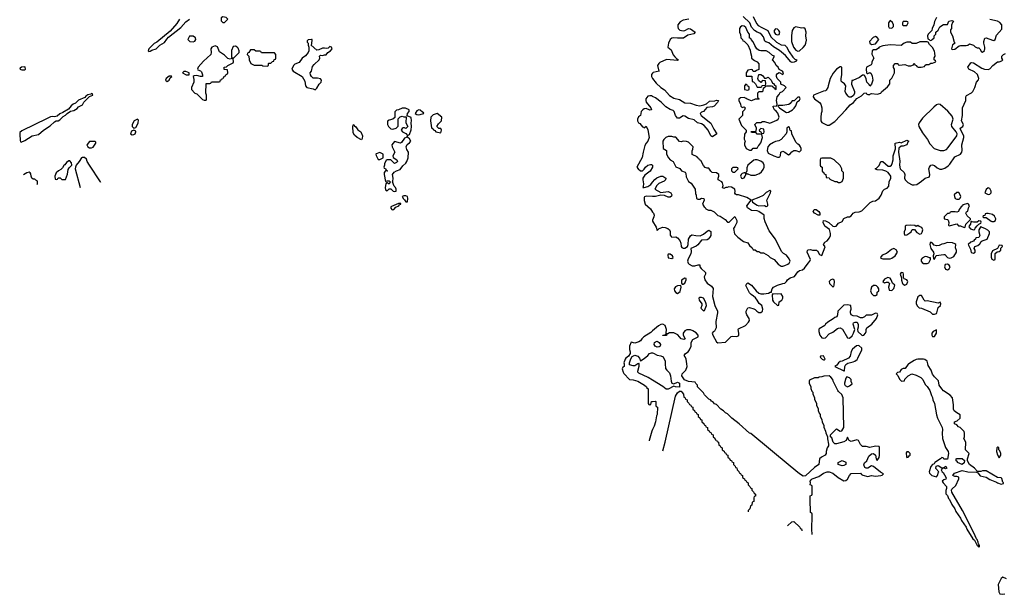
# Model space of a CAD drawing. Header units: inches. Extents: x 2701323 to 2964515, y 494916 to 722124.
# Tile 121 of 256: x 2743154 to 2753805, y 667504 to 673726. Entities that reach past the tile are written whole.
import ezdxf

# ---------------------------------------------------------------- set-up
doc = ezdxf.new("R2010")
doc.units = ezdxf.units.IN
doc.header["$MEASUREMENT"] = 0
for name, color, linetype in [('C7646', 7, 'Continuous'), ('C7647', 7, 'Continuous'), ('C7656', 7, 'Continuous'), ('C7657', 7, 'Continuous')]:
    doc.layers.add(name, color=color, linetype=linetype)

msp = doc.modelspace()

# ---------------------------------------------------------------- linework, layer by layer
at = {"layer": 'C7646', "color": 2, "elevation": 2}
for points in [[(2749692, 670000), (2749694, 669970), (2749678, 669962), (2749673, 669947), (2749682, 669910), (2749690, 669895), (2749750, 669831), (2749790, 669827), (2749842, 669810), (2749912, 669770), (2749934, 669750), (2749938, 669738), (2749954, 669730), (2749954, 669570), (2749958, 669558), (2749970, 669554), (2749982, 669558), (2749987, 669593), (2750000, 669593)], [(2749844, 670000), (2749842, 669998), (2749810, 669979), (2749790, 669976), (2749749, 669989), (2749749, 670000)], [(2750000, 669822), (2749952, 669852), (2749850, 669899), (2749841, 669910), (2749841, 669921), (2749855, 669975), (2749856, 669996), (2749854, 670000)], [(2750000, 669289), (2749991, 669270), (2749965, 669170), (2749964, 669166)]]:
    msp.add_lwpolyline(points, dxfattribs=at)
at = {"layer": 'C7647', "color": 2, "elevation": 2}
for points in [[(2744883, 673730), (2744854, 673686), (2744780, 673600), (2744636, 673484), (2744610, 673469), (2744551, 673410), (2744542, 673390), (2744550, 673382), (2744565, 673385), (2744583, 673397), (2744630, 673411), (2744670, 673450), (2744721, 673479), (2744744, 673516), (2744763, 673537), (2744897, 673643), (2744950, 673701), (2744990, 673731)], [(2750000, 673147), (2749988, 673132), (2749990, 673110), (2749998, 673090), (2750000, 673088)], [(2750000, 672895), (2749990, 672900), (2749970, 672902), (2749950, 672896), (2749929, 672870), (2749926, 672850), (2749930, 672831), (2749980, 672770), (2749990, 672750), (2749970, 672746), (2749930, 672763), (2749910, 672759), (2749896, 672750), (2749876, 672730), (2749871, 672689), (2749847, 672673), (2749838, 672650), (2749838, 672630), (2749847, 672610), (2749861, 672601), (2749890, 672565), (2749902, 672562), (2749910, 672554), (2749930, 672574), (2749950, 672534), (2749964, 672450), (2749950, 672410), (2749932, 672388), (2749918, 672362), (2749898, 672290), (2749888, 672232), (2749831, 672130), (2749846, 672110), (2749870, 672091), (2749890, 672091), (2749910, 672106), (2749925, 672130), (2749950, 672150), (2749979, 672159), (2749990, 672158), (2749998, 672150), (2749999, 672130), (2749973, 672087), (2749917, 672043), (2749893, 672010), (2749893, 671990), (2749903, 671950), (2749900, 671920), (2749894, 671910), (2749910, 671907), (2749950, 671921), (2749980, 671940), (2750000, 671965)], [(2743830, 672235), (2743822, 672230), (2743798, 672190), (2743765, 672150), (2743756, 672130), (2743755, 672110), (2743807, 671908)], [(2744032, 671964), (2744029, 671970), (2743910, 672149), (2743885, 672190), (2743876, 672216), (2743854, 672234), (2743830, 672235)], [(2743255, 672075), (2743230, 672069), (2743196, 672046)], [(2743342, 671941), (2743346, 671950), (2743346, 671970), (2743342, 671982), (2743327, 671987), (2743318, 671998), (2743300, 672000), (2743286, 672010), (2743278, 672030), (2743276, 672056), (2743268, 672068), (2743255, 672075)], [(2750000, 671813), (2749930, 671816), (2749913, 671807), (2749910, 671799), (2749908, 671768), (2749919, 671730), (2749977, 671677), (2750000, 671643)], [(2750000, 671556), (2749998, 671550), (2750000, 671546)], [(2750000, 670356), (2749980, 670340), (2749907, 670290), (2749884, 670270), (2749870, 670249), (2749850, 670236), (2749810, 670225), (2749767, 670233), (2749749, 670190), (2749750, 670154), (2749759, 670130), (2749758, 670110), (2749738, 670082), (2749710, 670061), (2749703, 670050), (2749691, 670010), (2749692, 670000)], [(2749749, 670000), (2749749, 670010), (2749765, 670055), (2749781, 670079), (2749810, 670092), (2749841, 670081), (2749859, 670059), (2749870, 670032), (2749910, 670058), (2749950, 670091), (2749968, 670112), (2749990, 670119), (2750000, 670118)], [(2749854, 670000), (2749850, 670008), (2749844, 670000)]]:
    msp.add_lwpolyline(points, dxfattribs=at)
at = {"layer": 'C7647', "color": 2}
for points, elevation in [([(2745350, 673758), (2745333, 673747), (2745333, 673713), (2745350, 673694), (2745370, 673694), (2745406, 673730), (2745386, 673750)], 2), ([(2745030, 673548), (2744990, 673546), (2744974, 673510), (2744994, 673490), (2745030, 673485), (2745050, 673494), (2745058, 673510), (2745055, 673530)], 2), ([(2746310, 673513), (2746273, 673507), (2746264, 673496), (2746264, 673484), (2746274, 673470), (2746274, 673450), (2746282, 673430), (2746282, 673390), (2746274, 673370), (2746244, 673336), (2746210, 673309), (2746176, 673264), (2746130, 673243), (2746115, 673230), (2746098, 673190), (2746112, 673170), (2746211, 673111), (2746239, 673059), (2746244, 673010), (2746259, 672990), (2746330, 672976), (2746350, 672968), (2746370, 672985), (2746392, 673028), (2746414, 673050), (2746418, 673070), (2746407, 673087), (2746374, 673094), (2746330, 673094), (2746309, 673109), (2746299, 673130), (2746295, 673150), (2746312, 673168), (2746322, 673218), (2746338, 673242), (2746393, 673290), (2746402, 673310), (2746398, 673330), (2746403, 673337), (2746410, 673342), (2746430, 673338), (2746450, 673345), (2746470, 673345), (2746489, 673371), (2746515, 673390), (2746533, 673410), (2746528, 673428), (2746510, 673435), (2746490, 673419), (2746470, 673414), (2746450, 673419), (2746430, 673417), (2746390, 673399), (2746370, 673395), (2746306, 673450), (2746314, 673466), (2746318, 673510)], 2), ([(2745270, 673442), (2745232, 673428), (2745222, 673410), (2745226, 673370), (2745222, 673350), (2745143, 673277), (2745085, 673210), (2745078, 673190), (2745082, 673182), (2745111, 673171), (2745120, 673160), (2745131, 673130), (2745132, 673110), (2745110, 673109), (2745070, 673122), (2745041, 673119), (2745032, 673110), (2745039, 673079), (2745038, 673050), (2745011, 672990), (2745012, 672970), (2745050, 672932), (2745070, 672922), (2745130, 672862), (2745150, 672854), (2745170, 672854), (2745175, 672865), (2745175, 672910), (2745169, 672930), (2745170, 673034), (2745210, 673034), (2745222, 673038), (2745230, 673054), (2745310, 673054), (2745322, 673058), (2745327, 673073), (2745342, 673078), (2745347, 673093), (2745362, 673098), (2745367, 673113), (2745382, 673118), (2745387, 673133), (2745402, 673138), (2745406, 673150), (2745402, 673182), (2745367, 673187), (2745366, 673210), (2745390, 673214), (2745406, 673230), (2745462, 673258), (2745466, 673270), (2745462, 673302), (2745450, 673306), (2745430, 673298), (2745405, 673305), (2745370, 673342), (2745316, 673376), (2745293, 673433)], 2), ([(2745490, 673438), (2745465, 673435), (2745446, 673394), (2745445, 673325), (2745450, 673314), (2745470, 673312), (2745528, 673370), (2745528, 673390), (2745516, 673416), (2745506, 673430)], 2), ([(2745690, 673398), (2745650, 673398), (2745634, 673370), (2745618, 673362), (2745614, 673350), (2745634, 673330), (2745638, 673290), (2745654, 673250), (2745690, 673232), (2745772, 673232), (2745785, 673225), (2745830, 673222), (2745846, 673230), (2745846, 673250), (2745850, 673254), (2745870, 673254), (2745890, 673274), (2745902, 673278), (2745907, 673293), (2745922, 673298), (2745926, 673310), (2745926, 673350), (2745910, 673366), (2745770, 673366), (2745762, 673382), (2745750, 673386), (2745710, 673386)], 2), ([(2743210, 673215), (2743174, 673210), (2743158, 673202), (2743154, 673190), (2743176, 673184), (2743210, 673182), (2743218, 673190), (2743215, 673210)], 2), ([(2744950, 673166), (2744930, 673166), (2744914, 673150), (2744954, 673130), (2744970, 673127), (2744986, 673130), (2744986, 673150), (2744970, 673158)], 2), ([(2744795, 673115), (2744770, 673114), (2744738, 673090), (2744731, 673070), (2744750, 673056), (2744770, 673071), (2744782, 673098), (2744798, 673110)], 2), ([(2743930, 672926), (2743922, 672918), (2743890, 672913), (2743870, 672899), (2743857, 672883), (2743790, 672853), (2743758, 672822), (2743731, 672810), (2743710, 672793), (2743682, 672758), (2743620, 672720), (2743590, 672708), (2743558, 672682), (2743530, 672673), (2743510, 672676), (2743487, 672673), (2743450, 672657), (2743177, 672523), (2743157, 672503), (2743155, 672485), (2743158, 672418), (2743163, 672403), (2743170, 672398), (2743210, 672418), (2743290, 672468), (2743357, 672483), (2743410, 672531), (2743483, 672577), (2743530, 672621), (2743550, 672631), (2743570, 672632), (2743590, 672642), (2743623, 672677), (2743650, 672692), (2743669, 672711), (2743704, 672736), (2743739, 672741), (2743775, 672765), (2743790, 672782), (2743835, 672805), (2743849, 672831), (2743910, 672894), (2743946, 672910), (2743942, 672922)], 2), ([(2747328, 672768), (2747292, 672768), (2747252, 672748), (2747230, 672746), (2747213, 672727), (2747213, 672667), (2747192, 672648), (2747150, 672638), (2747133, 672627), (2747132, 672590), (2747142, 672570), (2747170, 672545), (2747190, 672542), (2747226, 672550), (2747247, 672573), (2747247, 672653), (2747270, 672674), (2747290, 672682), (2747310, 672674), (2747334, 672674), (2747332, 672610), (2747352, 672568), (2747330, 672548), (2747316, 672556), (2747304, 672556), (2747290, 672546), (2747282, 672530), (2747294, 672510), (2747330, 672492), (2747350, 672472), (2747370, 672481), (2747390, 672534), (2747394, 672570), (2747389, 672609), (2747392, 672632), (2747390, 672666), (2747346, 672686), (2747348, 672710), (2747366, 672730), (2747366, 672750)], 2), ([(2747470, 672748), (2747450, 672738), (2747431, 672710), (2747450, 672699), (2747470, 672695), (2747510, 672705), (2747526, 672710), (2747522, 672722), (2747510, 672726), (2747487, 672747)], 2), ([(2744430, 672648), (2744391, 672630), (2744371, 672590), (2744372, 672570), (2744380, 672560), (2744390, 672552), (2744410, 672558), (2744430, 672592), (2744435, 672610), (2744438, 672638)], 2), ([(2747670, 672709), (2747650, 672704), (2747626, 672694), (2747602, 672670), (2747598, 672630), (2747610, 672554), (2747625, 672545), (2747630, 672534), (2747645, 672525), (2747654, 672510), (2747710, 672502), (2747718, 672530), (2747710, 672546), (2747687, 672547), (2747666, 672570), (2747683, 672597), (2747718, 672630), (2747722, 672670)], 2), ([(2744390, 672529), (2744363, 672517), (2744352, 672490), (2744370, 672478), (2744390, 672481), (2744402, 672490), (2744412, 672510), (2744410, 672518)], 2), ([(2746850, 672426), (2746806, 672450), (2746776, 672476), (2746760, 672500), (2746758, 672570), (2746766, 672590), (2746770, 672590), (2746775, 672575), (2746790, 672565), (2746812, 672532), (2746846, 672510), (2746862, 672470), (2746860, 672440)], -2), ([(2743970, 672406), (2743910, 672406), (2743884, 672376), (2743882, 672370), (2743892, 672350), (2743910, 672338), (2743930, 672338), (2743950, 672345), (2743978, 672390), (2743978, 672398)], 2), ([(2747350, 672466), (2747334, 672450), (2747318, 672442), (2747284, 672396), (2747274, 672390), (2747210, 672408), (2747178, 672370), (2747182, 672350), (2747211, 672290), (2747192, 672250), (2747193, 672233), (2747234, 672210), (2747242, 672190), (2747230, 672178), (2747210, 672168), (2747167, 672207), (2747130, 672208), (2747120, 672200), (2747102, 672170), (2747102, 672150), (2747094, 672130), (2747098, 672118), (2747110, 672114), (2747118, 672098), (2747132, 672090), (2747130, 672086), (2747110, 672088), (2747098, 672070), (2747097, 672050), (2747110, 671974), (2747130, 671982), (2747150, 671982), (2747162, 671970), (2747150, 671946), (2747130, 671958), (2747122, 671958), (2747114, 671950), (2747108, 671908), (2747110, 671882), (2747130, 671872), (2747150, 671894), (2747170, 671894), (2747194, 671870), (2747210, 671865), (2747226, 671870), (2747228, 671890), (2747219, 671910), (2747205, 671925), (2747186, 671970), (2747190, 671974), (2747194, 672010), (2747186, 672050), (2747204, 672076), (2747229, 672091), (2747270, 672105), (2747297, 672143), (2747330, 672171), (2747342, 672190), (2747356, 672230), (2747361, 672290), (2747341, 672321), (2747334, 672350), (2747345, 672375), (2747370, 672391), (2747384, 672410), (2747370, 672434), (2747354, 672450)], 2), ([(2743698, 672198), (2743684, 672196), (2743660, 672180), (2743644, 672156), (2743630, 672148), (2743617, 672123), (2743598, 672102), (2743574, 672090), (2743550, 672066), (2743534, 672030), (2743538, 671998), (2743550, 671994), (2743562, 671998), (2743570, 672014), (2743593, 672013), (2743610, 671994), (2743650, 671994), (2743670, 672054), (2743678, 672102), (2743690, 672122), (2743718, 672150), (2743716, 672176)], 2), ([(2747050, 672286), (2747010, 672275), (2747006, 672270), (2747010, 672254), (2747030, 672212), (2747050, 672212), (2747070, 672222), (2747086, 672230), (2747086, 672270)], 2), ([(2747330, 671817), (2747310, 671817), (2747292, 671810), (2747305, 671785), (2747317, 671777), (2747330, 671754), (2747350, 671754), (2747354, 671790), (2747348, 671810)], 2), ([(2747276, 671736), (2747250, 671735), (2747176, 671704), (2747170, 671698), (2747170, 671685), (2747181, 671670), (2747190, 671666), (2747202, 671670), (2747224, 671696), (2747255, 671710), (2747260, 671720), (2747278, 671730)], 2)]:
    msp.add_lwpolyline(points, close=True, dxfattribs=dict(at, elevation=elevation))
at = {"layer": 'C7656', "color": 2, "elevation": 2}
for points in [[(2750137, 670000), (2750140, 669950), (2750154, 669930), (2750183, 669903), (2750195, 669870), (2750201, 669810), (2750210, 669791), (2750230, 669782), (2750270, 669802), (2750291, 669790), (2750290, 669746), (2750249, 669749), (2750230, 669758), (2750170, 669725), (2750146, 669726), (2750110, 669754), (2750000, 669822)], [(2751728, 668153), (2751728, 668170), (2751722, 668190), (2751726, 668370), (2751722, 668382), (2751709, 668390), (2751706, 668530), (2751706, 668570), (2751722, 668578), (2751726, 668590), (2751726, 668670), (2751722, 668682), (2751706, 668690), (2751709, 668711), (2751705, 668730), (2751716, 668744), (2751727, 668753), (2751799, 668781), (2751850, 668814), (2751890, 668831), (2751910, 668831), (2751950, 668817), (2752007, 668767), (2752070, 668731), (2752090, 668736), (2752109, 668751), (2752130, 668791), (2752150, 668811), (2752250, 668814), (2752261, 668801), (2752274, 668794), (2752330, 668781), (2752369, 668791), (2752410, 668784), (2752469, 668791), (2752485, 668795), (2752499, 668810), (2752466, 668826), (2752390, 668889), (2752370, 668894), (2752330, 668869), (2752310, 668869), (2752297, 668877), (2752286, 668906), (2752292, 668928), (2752317, 668950), (2752340, 669000), (2752370, 669026), (2752390, 669027), (2752411, 669011), (2752419, 668970), (2752430, 668951), (2752450, 668985), (2752455, 669010), (2752455, 669095), (2752450, 669106), (2752410, 669108), (2752350, 669095), (2752310, 669106), (2752270, 669106), (2752250, 669126), (2752226, 669170), (2752210, 669175), (2752150, 669158), (2752126, 669170), (2752110, 669206), (2752094, 669170), (2752070, 669155), (2751990, 669133), (2751970, 669134), (2751954, 669150), (2751939, 669199), (2751926, 669210), (2751926, 669230), (2751990, 669294), (2752030, 669272), (2752047, 669273), (2752068, 669310), (2752061, 669630), (2752049, 669669), (2752010, 669699), (2752003, 669710), (2751977, 669770), (2751954, 669810), (2751949, 669830), (2751930, 669855), (2751910, 669868), (2751853, 669867), (2751830, 669858), (2751804, 669856), (2751790, 669848), (2751753, 669847), (2751698, 669822), (2751694, 669810), (2751694, 669790), (2751712, 669752), (2751713, 669733), (2751724, 669704), (2751732, 669692), (2751733, 669673), (2751752, 669632), (2751753, 669613), (2751772, 669572), (2751773, 669553), (2751792, 669512), (2751793, 669493), (2751804, 669464), (2751812, 669452), (2751813, 669433), (2751832, 669392), (2751833, 669373), (2751852, 669332), (2751853, 669313), (2751872, 669272), (2751873, 669253), (2751894, 669210), (2751892, 669188), (2751905, 669130), (2751905, 669110), (2751887, 669090), (2751877, 669050), (2751878, 669030), (2751868, 669012), (2751827, 668990), (2751806, 668970), (2751798, 668910), (2751750, 668876), (2751654, 668786), (2751630, 668784), (2751589, 668809), (2751489, 668890), (2751064, 669244), (2751049, 669249), (2750938, 669350), (2750858, 669410), (2750810, 669458), (2750790, 669468), (2750768, 669490), (2750738, 669510), (2750690, 669558), (2750670, 669568), (2750660, 669580), (2750636, 669596), (2750628, 669608), (2750610, 669618), (2750563, 669663), (2750550, 669686), (2750486, 669750), (2750486, 669770), (2750467, 669787), (2750462, 669802), (2750390, 669809), (2750346, 669826), (2750318, 669870), (2750322, 669890), (2750359, 669930), (2750373, 669970), (2750369, 670000)], [(2752005, 670000), (2751995, 669985), (2751972, 669970), (2752070, 669922), (2752076, 669924), (2752079, 669970), (2752090, 669992), (2752103, 670000)], [(2752771, 670000), (2752764, 669996), (2752731, 669949), (2752710, 669948), (2752690, 669938), (2752671, 669909), (2752650, 669906), (2752634, 669890), (2752652, 669872), (2752670, 669834), (2752693, 669813), (2752726, 669814), (2752730, 669834), (2752766, 669870), (2752806, 669890), (2752850, 669878), (2752902, 669850), (2752922, 669830), (2752950, 669774), (2752970, 669754), (2752998, 669710), (2753017, 669657), (2753030, 669634), (2753032, 669610), (2753051, 669571), (2753071, 669449), (2753084, 669410), (2753131, 669310), (2753135, 669290), (2753131, 669250), (2753135, 669190), (2753170, 669092), (2753199, 669050), (2753201, 669030), (2753190, 668966), (2753150, 668968), (2753142, 668982), (2753130, 668986), (2753114, 668970), (2753054, 668930), (2753045, 668915), (2753030, 668908), (2753011, 668889), (2752991, 668830), (2752995, 668815), (2753021, 668790), (2753070, 668777), (2753083, 668790), (2753093, 668827), (2753098, 668830), (2753066, 668866), (2753068, 668892), (2753090, 668898), (2753130, 668872), (2753147, 668873), (2753173, 668893), (2753182, 668870), (2753170, 668862), (2753150, 668868), (2753133, 668867), (2753122, 668850), (2753131, 668830), (2753143, 668823), (2753159, 668799), (2753176, 668764), (2753174, 668750), (2753150, 668744), (2753131, 668730), (2753143, 668710), (2753178, 668670), (2753178, 668650), (2753171, 668629), (2753171, 668591), (2753190, 668572), (2753201, 668541), (2753211, 668530), (2753237, 668477), (2753271, 668431), (2753282, 668402), (2753331, 668330), (2753342, 668302), (2753391, 668231), (2753398, 668210), (2753466, 668106), (2753482, 668090), (2753510, 668034), (2753514, 668034), (2753530, 668014), (2753538, 668022), (2753538, 668030), (2753530, 668046), (2753526, 668046), (2753522, 668070), (2753510, 668098), (2753503, 668103), (2753476, 668170), (2753351, 668411), (2753236, 668610), (2753233, 668630), (2753237, 668643), (2753279, 668681), (2753313, 668753), (2753312, 668772), (2753290, 668781), (2753270, 668778), (2753249, 668790), (2753266, 668814), (2753350, 668843), (2753409, 668829), (2753505, 668825), (2753520, 668820), (2753545, 668785), (2753610, 668774), (2753650, 668746), (2753719, 668719), (2753731, 668710), (2753770, 668698), (2753795, 668705), (2753798, 668710), (2753790, 668718), (2753777, 668757), (2753770, 668764), (2753730, 668770), (2753610, 668842), (2753570, 668841), (2753550, 668834), (2753515, 668835), (2753484, 668870), (2753428, 668910), (2753406, 668950), (2753406, 668970), (2753426, 669030), (2753386, 669070), (2753388, 669150), (2753368, 669190), (2753375, 669210), (2753375, 669250), (2753370, 669266), (2753326, 669310), (2753310, 669318), (2753290, 669338), (2753266, 669350), (2753268, 669372), (2753296, 669384), (2753326, 669410), (2753327, 669447), (2753290, 669468), (2753264, 669490), (2753257, 669510), (2753256, 669556), (2753244, 669630), (2753220, 669660), (2753147, 669707), (2753129, 669730), (2753102, 669770), (2753094, 669814), (2753050, 669858), (2753029, 669889), (2753015, 669930), (2752983, 669983), (2752978, 670000)], [(2750110, 669059), (2750136, 669150), (2750249, 669650), (2750270, 669685), (2750290, 669702), (2750310, 669702), (2750322, 669690), (2750334, 669670), (2750338, 669638), (2750353, 669633), (2750358, 669618), (2750374, 669610), (2750374, 669590), (2750393, 669573), (2750398, 669558), (2750413, 669553), (2750418, 669538), (2750434, 669530), (2750434, 669510), (2750453, 669493), (2750458, 669478), (2750473, 669473), (2750478, 669458), (2750494, 669450), (2750494, 669430), (2750513, 669413), (2750518, 669398), (2750533, 669393), (2750534, 669370), (2750553, 669353), (2750558, 669338), (2750573, 669333), (2750578, 669318), (2750594, 669310), (2750594, 669290), (2750613, 669273), (2750618, 669258), (2750633, 669253), (2750638, 669238), (2750654, 669230), (2750654, 669210), (2750673, 669193), (2750678, 669178), (2750693, 669173), (2750698, 669158), (2750714, 669150), (2750718, 669118), (2750733, 669113), (2750738, 669098), (2750754, 669090), (2750754, 669070), (2750773, 669053), (2750778, 669038), (2750793, 669033), (2750798, 669018), (2750814, 669010), (2750814, 668990), (2750833, 668973), (2750838, 668958), (2750853, 668953), (2750858, 668938), (2750874, 668930), (2750874, 668910), (2750893, 668893), (2750898, 668878), (2750913, 668873), (2750914, 668850), (2750933, 668833), (2750938, 668818), (2750953, 668813), (2750958, 668798), (2750974, 668790), (2750974, 668770), (2750993, 668753), (2750998, 668738), (2751013, 668733), (2751018, 668718), (2751034, 668710), (2751034, 668690), (2751053, 668673), (2751058, 668658), (2751074, 668650), (2751074, 668630), (2751093, 668613), (2751098, 668598), (2751114, 668590), (2751113, 668567), (2751098, 668562), (2751094, 668550), (2751094, 668510), (2751078, 668502), (2751074, 668470), (2751058, 668462), (2751054, 668430), (2751034, 668410), (2751033, 668397)], [(2750000, 669593), (2750030, 669594), (2750034, 669590), (2750034, 669550), (2750038, 669538), (2750054, 669530), (2750051, 669450), (2750044, 669436), (2750031, 669371), (2750017, 669323), (2750000, 669289)], [(2751460, 668244), (2751506, 668290), (2751530, 668294), (2751594, 668230), (2751598, 668218), (2751612, 668212), (2751613, 668193), (2751615, 668190)], [(2753828, 667670), (2753790, 667689), (2753770, 667674), (2753739, 667610), (2753744, 667530), (2753756, 667510), (2753790, 667504), (2753812, 667508)]]:
    msp.add_lwpolyline(points, dxfattribs=at)
for points in [[(2752102, 669858), (2752090, 669846), (2752076, 669790), (2752078, 669778), (2752085, 669765), (2752110, 669752), (2752130, 669762), (2752158, 669782), (2752149, 669809), (2752148, 669830), (2752129, 669849)], [(2753738, 669098), (2753730, 669098), (2753725, 669090), (2753721, 669050), (2753730, 669014), (2753750, 668982), (2753768, 669010), (2753768, 669030), (2753758, 669058), (2753746, 669070), (2753746, 669090)], [(2752770, 669046), (2752750, 669046), (2752744, 669036), (2752746, 668994), (2752750, 668987), (2752766, 668990), (2752775, 669005), (2752786, 669010), (2752786, 669030)], [(2752050, 668895), (2752006, 668910), (2752006, 668930), (2752050, 668954), (2752090, 668934), (2752090, 668908), (2752070, 668898)], [(2753350, 668908), (2753298, 668930), (2753298, 668938), (2753286, 668950), (2753286, 668970), (2753290, 668974), (2753350, 668974), (2753373, 668953), (2753370, 668926)]]:
    msp.add_lwpolyline(points, close=True, dxfattribs=at)
at = {"layer": 'C7657', "color": 2}
for points, elevation in [([(2750392, 673730), (2750330, 673722), (2750299, 673701), (2750274, 673670), (2750272, 673650), (2750277, 673630), (2750294, 673614), (2750330, 673606), (2750350, 673610), (2750390, 673629), (2750410, 673627), (2750461, 673590), (2750448, 673572), (2750381, 673559), (2750334, 673526), (2750270, 673524), (2750230, 673530), (2750210, 673527), (2750191, 673510), (2750174, 673470), (2750167, 673430), (2750200, 673400), (2750224, 673344), (2750242, 673322), (2750261, 673301), (2750282, 673290), (2750270, 673285), (2750150, 673294), (2750079, 673261), (2750067, 673253), (2750053, 673230), (2750063, 673183), (2750071, 673169), (2750006, 673154), (2750000, 673147)], 2), ([(2751090, 673761), (2751123, 673683), (2751143, 673663), (2751181, 673641), (2751248, 673610), (2751279, 673539), (2751342, 673482), (2751390, 673455), (2751431, 673450), (2751450, 673431), (2751477, 673377), (2751519, 673319), (2751540, 673300), (2751562, 673290), (2751546, 673274), (2751533, 673267), (2751510, 673264), (2751495, 673270), (2751438, 673338), (2751374, 673394), (2751310, 673432), (2751257, 673477), (2751226, 673486), (2751214, 673494), (2751199, 673539), (2751182, 673562), (2751159, 673579), (2751130, 673590), (2751101, 673610), (2751070, 673645), (2751051, 673691), (2750980, 673760)], 2), ([(2753072, 673750), (2753050, 673706), (2753042, 673670), (2753025, 673630), (2753022, 673610), (2752982, 673570), (2752974, 673550), (2752978, 673518), (2752993, 673513), (2753002, 673502), (2753016, 673504), (2753026, 673510), (2753046, 673530), (2753048, 673552), (2753066, 673570), (2753066, 673590), (2753090, 673614), (2753106, 673650), (2753148, 673672), (2753190, 673674), (2753206, 673710), (2753237, 673717), (2753254, 673710), (2753244, 673696), (2753233, 673667), (2753232, 673630), (2753224, 673616), (2753222, 673590), (2753245, 673550), (2753264, 673484), (2753272, 673470), (2753246, 673454), (2753234, 673410), (2753242, 673402), (2753270, 673406), (2753318, 673442), (2753330, 673446), (2753393, 673447), (2753409, 673451), (2753430, 673465), (2753470, 673451), (2753490, 673432), (2753510, 673422), (2753530, 673422), (2753542, 673410), (2753558, 673378), (2753570, 673374), (2753590, 673394), (2753595, 673410), (2753594, 673430), (2753582, 673470), (2753582, 673490), (2753596, 673524), (2753610, 673531), (2753676, 673504), (2753690, 673502), (2753706, 673510), (2753721, 673559), (2753777, 673623), (2753777, 673670), (2753756, 673696), (2753730, 673709), (2753650, 673729)], 6), ([(2750000, 671546), (2750038, 671478), (2750050, 671442), (2750070, 671465), (2750110, 671478), (2750137, 671477), (2750165, 671465), (2750182, 671450), (2750190, 671434), (2750192, 671392), (2750200, 671380), (2750210, 671372), (2750250, 671376), (2750270, 671365), (2750294, 671334), (2750306, 671306), (2750311, 671270), (2750318, 671258), (2750330, 671251), (2750350, 671251), (2750378, 671270), (2750384, 671290), (2750389, 671350), (2750410, 671385), (2750425, 671395), (2750430, 671398), (2750468, 671388), (2750514, 671386), (2750550, 671403), (2750590, 671435), (2750610, 671445), (2750631, 671431), (2750631, 671390), (2750621, 671370), (2750603, 671350), (2750590, 671343), (2750530, 671339), (2750490, 671287), (2750470, 671272), (2750414, 671250), (2750417, 671217), (2750413, 671190), (2750384, 671136), (2750379, 671110), (2750385, 671090), (2750397, 671077), (2750430, 671059), (2750459, 671061), (2750493, 671073), (2750513, 671073), (2750512, 671050), (2750525, 671030), (2750574, 670990), (2750572, 670970), (2750560, 670940), (2750564, 670910), (2750590, 670874), (2750639, 670839), (2750654, 670814), (2750648, 670728), (2750674, 670630), (2750701, 670570), (2750704, 670550), (2750683, 670457), (2750688, 670390), (2750670, 670353), (2750655, 670345), (2750645, 670330), (2750651, 670310), (2750690, 670238), (2750707, 670227), (2750790, 670235), (2750850, 670294), (2750870, 670300), (2750910, 670295), (2750932, 670308), (2750933, 670330), (2750925, 670370), (2750930, 670378), (2751004, 670416), (2751039, 670450), (2751049, 670470), (2751045, 670490), (2751019, 670530), (2751013, 670550), (2751013, 670570), (2751030, 670606), (2751050, 670611), (2751095, 670595), (2751110, 670587), (2751128, 670568), (2751150, 670557), (2751170, 670555), (2751189, 670571), (2751194, 670590), (2751182, 670630), (2751154, 670654), (2751133, 670690), (2751113, 670713), (2751093, 670733), (2751066, 670750), (2751049, 670770), (2751009, 670849), (2751018, 670870), (2751030, 670876), (2751070, 670851), (2751119, 670790), (2751150, 670765), (2751170, 670759), (2751202, 670758), (2751255, 670765), (2751274, 670774), (2751286, 670774), (2751286, 670786), (2751295, 670810), (2751309, 670831), (2751350, 670851), (2751410, 670871), (2751430, 670872), (2751449, 670891), (2751458, 670910), (2751488, 670930), (2751535, 670945), (2751570, 670997), (2751590, 671010), (2751622, 671018), (2751644, 671036), (2751682, 671090), (2751702, 671110), (2751709, 671130), (2751674, 671210), (2751675, 671225), (2751685, 671235), (2751710, 671238), (2751730, 671232), (2751772, 671232), (2751784, 671224), (2751805, 671185), (2751830, 671174), (2751866, 671266), (2751848, 671292), (2751863, 671317), (2751890, 671332), (2751915, 671365), (2751925, 671390), (2751925, 671410), (2751913, 671453), (2751864, 671490), (2751847, 671530), (2751850, 671550), (2751870, 671547), (2751906, 671530), (2751950, 671491), (2751970, 671485), (2751986, 671490), (2752010, 671522), (2752050, 671542), (2752070, 671572), (2752109, 671591), (2752130, 671592), (2752150, 671602), (2752170, 671632), (2752190, 671642), (2752235, 671645), (2752263, 671657), (2752355, 671745), (2752381, 671759), (2752410, 671765), (2752450, 671792), (2752474, 671826), (2752490, 671872), (2752508, 671890), (2752538, 671902), (2752557, 671923), (2752561, 671970), (2752579, 672010), (2752577, 672030), (2752547, 672070), (2752525, 672085), (2752490, 672098), (2752430, 672099), (2752409, 672110), (2752423, 672117), (2752452, 672148), (2752470, 672191), (2752490, 672191), (2752550, 672139), (2752570, 672139), (2752583, 672150), (2752593, 672167), (2752602, 672210), (2752601, 672250), (2752629, 672329), (2752626, 672390), (2752670, 672398), (2752690, 672392), (2752750, 672422), (2752771, 672411), (2752761, 672399), (2752750, 672369), (2752710, 672355), (2752690, 672358), (2752665, 672335), (2752660, 672290), (2752675, 672195), (2752670, 672150), (2752680, 672110), (2752720, 672070), (2752730, 672050), (2752727, 672010), (2752734, 671990), (2752762, 671962), (2752810, 671939), (2752830, 671937), (2752857, 671943), (2752910, 671976), (2752950, 672011), (2752995, 672025), (2752998, 672050), (2752989, 672110), (2752995, 672130), (2753010, 672152), (2753030, 672156), (2753050, 672146), (2753080, 672120), (2753108, 672108), (2753130, 672108), (2753162, 672118), (2753198, 672142), (2753217, 672163), (2753270, 672242), (2753331, 672269), (2753344, 672290), (2753348, 672310), (2753347, 672370), (2753366, 672450), (2753366, 672470), (2753333, 672530), (2753329, 672550), (2753355, 672570), (2753362, 672590), (2753342, 672630), (2753352, 672688), (2753353, 672770), (2753389, 672850), (2753389, 672891), (2753395, 672905), (2753450, 672935), (2753465, 672950), (2753486, 672990), (2753505, 673050), (2753525, 673075), (2753529, 673090), (2753514, 673134), (2753481, 673161), (2753422, 673190), (2753409, 673210), (2753442, 673258), (2753450, 673262), (2753470, 673258), (2753562, 673202), (2753590, 673190), (2753630, 673185), (2753650, 673194), (2753681, 673230), (2753730, 673271), (2753750, 673271), (2753779, 673281), (2753788, 673290), (2753778, 673310), (2753778, 673330), (2753798, 673350), (2753818, 673358)], 2), ([(2750000, 673088), (2750039, 673039), (2750090, 672992), (2750130, 672965), (2750184, 672904), (2750230, 672876), (2750290, 672862), (2750350, 672827), (2750410, 672822), (2750470, 672801), (2750510, 672794), (2750556, 672804), (2750584, 672816), (2750616, 672844), (2750673, 672847), (2750690, 672853), (2750712, 672850), (2750701, 672830), (2750665, 672790), (2750650, 672781), (2750586, 672774), (2750550, 672733), (2750530, 672725), (2750515, 672710), (2750527, 672687), (2750630, 672607), (2750662, 672542), (2750694, 672490), (2750650, 672459), (2750641, 672461), (2750630, 672468), (2750601, 672530), (2750560, 672580), (2750530, 672599), (2750485, 672610), (2750450, 672642), (2750390, 672657), (2750350, 672682), (2750330, 672685), (2750290, 672658), (2750270, 672658), (2750249, 672689), (2750234, 672730), (2750222, 672742), (2750190, 672754), (2750144, 672784), (2750093, 672833), (2750030, 672880), (2750000, 672895)], 2), ([(2750000, 671965), (2750025, 671995), (2750048, 672012), (2750090, 672031), (2750110, 672031), (2750143, 672010), (2750141, 671990), (2750124, 671976), (2750068, 671952), (2750048, 671932), (2750025, 671890), (2750090, 671854), (2750170, 671865), (2750199, 671850), (2750208, 671830), (2750204, 671816), (2750190, 671805), (2750170, 671805), (2750130, 671822), (2750090, 671827), (2750030, 671811), (2750000, 671813)], 2), ([(2750000, 671643), (2750009, 671630), (2750017, 671610), (2750014, 671590), (2750000, 671556)], 2), ([(2750369, 670000), (2750362, 670050), (2750354, 670074), (2750342, 670090), (2750355, 670110), (2750384, 670130), (2750401, 670150), (2750417, 670190), (2750419, 670230), (2750437, 670263), (2750494, 670290), (2750495, 670310), (2750470, 670335), (2750437, 670357), (2750410, 670369), (2750371, 670369), (2750350, 670358), (2750331, 670330), (2750332, 670310), (2750352, 670270), (2750337, 670263), (2750310, 670269), (2750273, 670313), (2750230, 670334), (2750185, 670335), (2750166, 670326), (2750154, 670326), (2750150, 670306), (2750110, 670306), (2750110, 670311), (2750128, 670312), (2750142, 670318), (2750147, 670333), (2750149, 670370), (2750136, 670416), (2750110, 670429), (2750090, 670425), (2750066, 670410), (2750000, 670356)], 2), ([(2752103, 670000), (2752114, 670006), (2752170, 670021), (2752188, 670030), (2752212, 670048), (2752220, 670060), (2752264, 670150), (2752262, 670170), (2752230, 670199), (2752206, 670194), (2752163, 670157), (2752147, 670133), (2752136, 670084), (2752118, 670062), (2752050, 670029), (2752030, 670024), (2752011, 670010), (2752005, 670000)], 2), ([(2750000, 670118), (2750010, 670116), (2750050, 670093), (2750090, 670086), (2750114, 670074), (2750135, 670030), (2750137, 670000)], 2), ([(2752978, 670000), (2752969, 670030), (2752946, 670046), (2752930, 670049), (2752871, 670049), (2752850, 670045), (2752830, 670037), (2752771, 670000)], 2)]:
    msp.add_lwpolyline(points, dxfattribs=dict(at, elevation=elevation))
for points, elevation in [([(2752570, 673718), (2752552, 673690), (2752553, 673653), (2752558, 673638), (2752590, 673634), (2752607, 673653), (2752608, 673670), (2752595, 673695)], 6), ([(2752750, 673706), (2752710, 673706), (2752702, 673690), (2752702, 673670), (2752710, 673662), (2752750, 673662), (2752766, 673690), (2752762, 673702)], 6), ([(2750970, 673659), (2750952, 673650), (2750942, 673630), (2750942, 673590), (2750953, 673567), (2750954, 673530), (2750974, 673510), (2750978, 673498), (2750990, 673494), (2751032, 673452), (2751057, 673397), (2751058, 673370), (2751071, 673330), (2751072, 673310), (2751103, 673283), (2751131, 673271), (2751151, 673249), (2751150, 673186), (2751124, 673176), (2751110, 673166), (2751090, 673166), (2751082, 673182), (2751070, 673186), (2751030, 673178), (2751012, 673150), (2751014, 673114), (2751073, 673113), (2751078, 673058), (2751093, 673053), (2751113, 673033), (2751130, 672994), (2751170, 672994), (2751182, 672998), (2751187, 673013), (2751222, 673018), (2751226, 673030), (2751222, 673062), (2751190, 673066), (2751170, 673046), (2751147, 673067), (2751138, 673090), (2751150, 673134), (2751170, 673134), (2751190, 673122), (2751210, 673094), (2751230, 673094), (2751250, 673102), (2751282, 673070), (2751298, 673038), (2751310, 673034), (2751318, 673018), (2751334, 673010), (2751334, 672970), (2751330, 672966), (2751322, 672982), (2751306, 672990), (2751302, 673002), (2751287, 673007), (2751233, 673007), (2751218, 673002), (2751214, 672990), (2751198, 672982), (2751190, 672946), (2751150, 672946), (2751134, 672930), (2751134, 672890), (2751138, 672878), (2751154, 672870), (2751150, 672866), (2751110, 672866), (2751070, 672848), (2751024, 672864), (2751014, 672874), (2750990, 672882), (2750950, 672878), (2750933, 672867), (2750932, 672850), (2750952, 672810), (2750954, 672790), (2750970, 672774), (2750990, 672782), (2751002, 672770), (2750994, 672750), (2750973, 672727), (2750972, 672688), (2750934, 672650), (2750961, 672581), (2751014, 672530), (2751014, 672510), (2750993, 672487), (2750992, 672432), (2751002, 672410), (2750994, 672390), (2750994, 672370), (2751012, 672332), (2751050, 672312), (2751070, 672314), (2751090, 672334), (2751130, 672334), (2751142, 672358), (2751150, 672362), (2751170, 672392), (2751188, 672450), (2751182, 672482), (2751167, 672487), (2751130, 672488), (2751122, 672502), (2751110, 672506), (2751070, 672506), (2751066, 672510), (2751070, 672514), (2751110, 672514), (2751122, 672518), (2751126, 672550), (2751108, 672592), (2751128, 672612), (2751170, 672612), (2751190, 672622), (2751210, 672622), (2751270, 672605), (2751343, 672637), (2751358, 672650), (2751368, 672670), (2751354, 672714), (2751337, 672737), (2751318, 672750), (2751308, 672770), (2751306, 672790), (2751346, 672794), (2751348, 672810), (2751339, 672850), (2751348, 672892), (2751370, 672914), (2751382, 672938), (2751406, 672950), (2751446, 672990), (2751426, 673010), (2751387, 673027), (2751386, 673050), (2751348, 673088), (2751342, 673110), (2751342, 673130), (2751350, 673142), (2751370, 673154), (2751410, 673134), (2751418, 673150), (2751406, 673170), (2751370, 673186), (2751358, 673210), (2751338, 673230), (2751323, 673263), (2751298, 673290), (2751318, 673330), (2751298, 673338), (2751262, 673370), (2751230, 673389), (2751170, 673389), (2751152, 673392), (2751129, 673409), (2751105, 673445), (2751090, 673486), (2751066, 673510), (2751062, 673522), (2751047, 673527), (2751048, 673570), (2751032, 673592), (2751010, 673641), (2750990, 673655)], 6), ([(2751330, 673626), (2751316, 673610), (2751317, 673590), (2751331, 673570), (2751350, 673562), (2751370, 673565), (2751376, 673590), (2751365, 673610), (2751350, 673623)], 6), ([(2751550, 673649), (2751530, 673639), (2751511, 673609), (2751504, 673556), (2751504, 673490), (2751525, 673430), (2751550, 673396), (2751570, 673386), (2751590, 673387), (2751630, 673426), (2751650, 673451), (2751658, 673470), (2751664, 673504), (2751659, 673550), (2751662, 673590), (2751650, 673626), (2751636, 673636), (2751610, 673635)], 6), ([(2752970, 673486), (2752890, 673486), (2752850, 673468), (2752810, 673468), (2752790, 673482), (2752750, 673482), (2752722, 673470), (2752690, 673446), (2752570, 673453), (2752490, 673444), (2752452, 673430), (2752444, 673416), (2752420, 673400), (2752390, 673398), (2752374, 673390), (2752373, 673353), (2752392, 673308), (2752372, 673270), (2752372, 673250), (2752364, 673236), (2752314, 673210), (2752312, 673190), (2752314, 673150), (2752322, 673142), (2752330, 673142), (2752350, 673154), (2752364, 673144), (2752376, 673116), (2752381, 673070), (2752370, 673026), (2752350, 673006), (2752343, 673023), (2752318, 673050), (2752310, 673086), (2752298, 673118), (2752290, 673126), (2752270, 673126), (2752240, 673100), (2752166, 673066), (2752154, 673066), (2752153, 673027), (2752186, 672950), (2752185, 672930), (2752175, 672905), (2752150, 672888), (2752128, 672888), (2752116, 672896), (2752089, 672929), (2752082, 672950), (2752089, 673010), (2752078, 673030), (2752050, 673048), (2752041, 673061), (2752039, 673090), (2752048, 673128), (2752046, 673210), (2752036, 673216), (2752030, 673215), (2751990, 673189), (2751953, 673147), (2751923, 673090), (2751898, 673010), (2751896, 672990), (2751878, 672962), (2751870, 672955), (2751850, 672953), (2751741, 672910), (2751739, 672890), (2751751, 672870), (2751805, 672830), (2751822, 672810), (2751831, 672770), (2751831, 672730), (2751825, 672710), (2751822, 672670), (2751822, 672630), (2751830, 672614), (2751890, 672582), (2751910, 672582), (2751970, 672622), (2752092, 672748), (2752137, 672803), (2752175, 672830), (2752209, 672871), (2752259, 672901), (2752290, 672932), (2752310, 672934), (2752318, 672918), (2752330, 672914), (2752350, 672914), (2752358, 672922), (2752370, 672925), (2752430, 672918), (2752468, 672932), (2752476, 672944), (2752540, 673000), (2752566, 673030), (2752568, 673070), (2752589, 673091), (2752618, 673150), (2752618, 673190), (2752608, 673208), (2752608, 673230), (2752626, 673250), (2752652, 673252), (2752658, 673238), (2752670, 673234), (2752730, 673242), (2752766, 673226), (2752795, 673225), (2752822, 673238), (2752830, 673254), (2752838, 673238), (2752854, 673230), (2752858, 673218), (2752873, 673213), (2752907, 673213), (2752942, 673218), (2752946, 673230), (2752960, 673240), (2752990, 673242), (2753010, 673254), (2753030, 673254), (2753066, 673270), (2753062, 673282), (2753046, 673290), (2753048, 673312), (2753058, 673330), (2753055, 673365), (2753050, 673386), (2753030, 673426), (2752996, 673456), (2752982, 673482)], 6), ([(2752410, 673542), (2752388, 673532), (2752345, 673490), (2752352, 673470), (2752370, 673458), (2752410, 673465), (2752449, 673510), (2752430, 673534)], 6), ([(2751010, 673026), (2750994, 673010), (2750994, 672970), (2751030, 672962), (2751046, 672970), (2751046, 672990), (2751042, 673002), (2751027, 673007), (2751022, 673022)], 6), ([(2751590, 672886), (2751570, 672886), (2751531, 672849), (2751510, 672848), (2751490, 672818), (2751474, 672806), (2751410, 672798), (2751362, 672798), (2751354, 672790), (2751374, 672770), (2751432, 672730), (2751450, 672721), (2751470, 672723), (2751512, 672748), (2751533, 672767), (2751550, 672792), (2751565, 672835), (2751590, 672854), (2751595, 672870)], 6), ([(2753090, 672811), (2753070, 672804), (2753041, 672779), (2752920, 672660), (2752884, 672610), (2752878, 672590), (2752879, 672570), (2752919, 672499), (2752974, 672430), (2753001, 672381), (2753045, 672330), (2753110, 672310), (2753150, 672309), (2753179, 672321), (2753199, 672341), (2753290, 672467), (2753295, 672490), (2753286, 672510), (2753237, 672570), (2753233, 672590), (2753252, 672650), (2753241, 672681), (2753195, 672735), (2753110, 672806)], 6), ([(2751170, 672546), (2751154, 672530), (2751158, 672518), (2751173, 672513), (2751178, 672498), (2751190, 672494), (2751202, 672498), (2751206, 672510), (2751202, 672542)], 6), ([(2751470, 672566), (2751454, 672550), (2751454, 672510), (2751445, 672490), (2751391, 672430), (2751365, 672415), (2751330, 672406), (2751310, 672396), (2751266, 672370), (2751247, 672350), (2751241, 672310), (2751250, 672282), (2751312, 672250), (2751350, 672239), (2751370, 672238), (2751378, 672242), (2751385, 672255), (2751389, 672291), (2751401, 672299), (2751410, 672301), (2751432, 672290), (2751470, 672262), (2751490, 672272), (2751506, 672294), (2751530, 672311), (2751551, 672311), (2751590, 672294), (2751607, 672313), (2751608, 672330), (2751602, 672350), (2751590, 672368), (2751570, 672378), (2751550, 672398), (2751506, 672490), (2751502, 672522), (2751487, 672527), (2751482, 672562)], 6), ([(2750210, 672462), (2750170, 672462), (2750142, 672450), (2750122, 672430), (2750111, 672410), (2750114, 672330), (2750152, 672310), (2750152, 672270), (2750172, 672230), (2750192, 672210), (2750222, 672190), (2750250, 672134), (2750294, 672114), (2750314, 672090), (2750353, 672073), (2750360, 672060), (2750365, 672025), (2750390, 671974), (2750417, 671957), (2750462, 671890), (2750465, 671845), (2750473, 671827), (2750474, 671790), (2750490, 671782), (2750510, 671782), (2750530, 671792), (2750554, 671790), (2750558, 671770), (2750542, 671730), (2750558, 671698), (2750570, 671694), (2750578, 671678), (2750604, 671664), (2750630, 671662), (2750665, 671645), (2750706, 671606), (2750730, 671598), (2750784, 671564), (2750810, 671534), (2750830, 671534), (2750890, 671594), (2750911, 671551), (2750911, 671530), (2750890, 671486), (2750874, 671466), (2750886, 671406), (2750922, 671370), (2750984, 671324), (2751031, 671311), (2751050, 671282), (2751077, 671257), (2751090, 671234), (2751110, 671234), (2751130, 671214), (2751150, 671214), (2751170, 671202), (2751200, 671200), (2751252, 671172), (2751274, 671150), (2751314, 671130), (2751360, 671080), (2751390, 671058), (2751410, 671058), (2751430, 671065), (2751463, 671077), (2751478, 671090), (2751488, 671110), (2751478, 671138), (2751450, 671175), (2751415, 671195), (2751395, 671215), (2751329, 671349), (2751260, 671440), (2751217, 671537), (2751208, 671572), (2751206, 671610), (2751149, 671649), (2751130, 671655), (2751070, 671661), (2751028, 671690), (2751018, 671710), (2751066, 671770), (2751020, 671800), (2750930, 671829), (2750909, 671829), (2750896, 671836), (2750889, 671849), (2750894, 671866), (2750889, 671890), (2750853, 671913), (2750825, 671915), (2750808, 671908), (2750792, 671908), (2750770, 671898), (2750763, 671903), (2750758, 671910), (2750762, 671930), (2750758, 671958), (2750749, 671969), (2750708, 671990), (2750708, 672010), (2750718, 672030), (2750718, 672050), (2750690, 672068), (2750646, 672070), (2750630, 672086), (2750610, 672118), (2750590, 672118), (2750570, 672126), (2750550, 672146), (2750522, 672202), (2750508, 672208), (2750502, 672222), (2750486, 672230), (2750482, 672242), (2750430, 672266), (2750427, 672307), (2750436, 672324), (2750438, 672350), (2750390, 672398), (2750368, 672408), (2750330, 672409), (2750310, 672402), (2750290, 672408), (2750250, 672455), (2750230, 672455)], 6), ([(2751110, 672209), (2751096, 672204), (2751031, 672149), (2751019, 672121), (2751021, 672090), (2751012, 672070), (2751018, 672058), (2751030, 672058), (2751064, 672044), (2751110, 672043), (2751158, 672062), (2751180, 672080), (2751198, 672102), (2751209, 672130), (2751209, 672150), (2751197, 672177), (2751173, 672193), (2751130, 672209)], 6), ([(2751927, 672227), (2751830, 672226), (2751818, 672222), (2751814, 672210), (2751814, 672150), (2751818, 672138), (2751834, 672130), (2751834, 672090), (2751838, 672078), (2751850, 672074), (2751858, 672058), (2751874, 672050), (2751878, 672018), (2751910, 672014), (2751918, 671998), (2751973, 671973), (2751992, 671972), (2752010, 671962), (2752030, 671962), (2752050, 671974), (2752066, 672010), (2752066, 672070), (2752046, 672090), (2752046, 672110), (2752030, 672146), (2751966, 672210)], 6), ([(2750910, 672126), (2750870, 672126), (2750854, 672110), (2750854, 672090), (2750870, 672074), (2750890, 672074), (2750926, 672110), (2750922, 672122)], 6), ([(2750990, 672068), (2750970, 672062), (2750958, 672050), (2750952, 672030), (2750962, 672010), (2750970, 672005), (2750990, 672012), (2751002, 672030), (2751008, 672050), (2751006, 672066)], 6), ([(2751270, 671875), (2751230, 671855), (2751197, 671823), (2751150, 671799), (2751074, 671770), (2751082, 671750), (2751130, 671719), (2751150, 671711), (2751210, 671714), (2751230, 671702), (2751246, 671710), (2751246, 671730), (2751235, 671770), (2751275, 671850), (2751278, 671870)], 6), ([(2753630, 671906), (2753610, 671886), (2753594, 671850), (2753630, 671832), (2753650, 671838), (2753662, 671850), (2753662, 671870), (2753650, 671898)], 2), ([(2753290, 671855), (2753262, 671830), (2753265, 671810), (2753274, 671790), (2753290, 671782), (2753310, 671782), (2753318, 671782), (2753328, 671792), (2753335, 671810), (2753329, 671830), (2753313, 671853)], 2), ([(2751810, 671609), (2751790, 671609), (2751753, 671630), (2751739, 671650), (2751749, 671670), (2751770, 671670), (2751799, 671650), (2751810, 671630)], 2), ([(2753410, 671735), (2753358, 671722), (2753354, 671710), (2753340, 671700), (2753318, 671670), (2753310, 671649), (2753290, 671642), (2753274, 671646), (2753230, 671646), (2753218, 671642), (2753213, 671627), (2753190, 671626), (2753154, 671590), (2753154, 671570), (2753190, 671562), (2753196, 671556), (2753205, 671530), (2753202, 671502), (2753210, 671494), (2753290, 671514), (2753310, 671494), (2753330, 671492), (2753370, 671474), (2753382, 671478), (2753388, 671510), (2753438, 671562), (2753438, 671570), (2753403, 671603), (2753389, 671630), (2753396, 671644), (2753410, 671654), (2753418, 671690), (2753428, 671710), (2753418, 671730)], 2), ([(2753530, 671548), (2753510, 671535), (2753470, 671535), (2753458, 671538), (2753450, 671546), (2753442, 671538), (2753438, 671510), (2753425, 671495), (2753422, 671482), (2753441, 671461), (2753470, 671452), (2753486, 671454), (2753488, 671470), (2753510, 671494), (2753528, 671512), (2753550, 671522), (2753554, 671534), (2753550, 671546)], 2), ([(2753630, 671628), (2753613, 671627), (2753598, 671622), (2753593, 671607), (2753578, 671602), (2753574, 671590), (2753584, 671584), (2753610, 671585), (2753663, 671543), (2753670, 671539), (2753690, 671541), (2753708, 671550), (2753715, 671570), (2753700, 671600), (2753676, 671616)], 2), ([(2752790, 671502), (2752742, 671498), (2752734, 671490), (2752733, 671453), (2752722, 671430), (2752722, 671410), (2752730, 671394), (2752750, 671398), (2752783, 671417), (2752798, 671430), (2752810, 671454), (2752833, 671453), (2752860, 671420), (2752890, 671402), (2752908, 671412), (2752915, 671425), (2752922, 671450), (2752914, 671474), (2752885, 671485), (2752870, 671498), (2752850, 671486), (2752836, 671496)], 2), ([(2753550, 671486), (2753531, 671450), (2753531, 671430), (2753542, 671390), (2753530, 671366), (2753498, 671362), (2753494, 671350), (2753480, 671340), (2753470, 671326), (2753444, 671316), (2753414, 671290), (2753440, 671240), (2753446, 671206), (2753470, 671198), (2753488, 671210), (2753488, 671230), (2753478, 671250), (2753486, 671270), (2753518, 671282), (2753540, 671300), (2753556, 671324), (2753566, 671330), (2753618, 671350), (2753646, 671410), (2753646, 671430), (2753628, 671448), (2753603, 671463), (2753558, 671478)], 2), ([(2752610, 671249), (2752583, 671237), (2752530, 671195), (2752483, 671177), (2752465, 671150), (2752470, 671142), (2752490, 671138), (2752570, 671137), (2752590, 671143), (2752624, 671170), (2752649, 671210), (2752635, 671235)], 2), ([(2753010, 671318), (2753002, 671310), (2752998, 671290), (2753011, 671250), (2753038, 671210), (2753042, 671190), (2753034, 671170), (2753038, 671138), (2753050, 671134), (2753068, 671172), (2753150, 671185), (2753162, 671182), (2753192, 671150), (2753210, 671143), (2753230, 671146), (2753260, 671160), (2753288, 671210), (2753287, 671227), (2753276, 671256), (2753279, 671290), (2753270, 671299), (2753246, 671310), (2753190, 671315), (2753150, 671298), (2753130, 671295), (2753100, 671280), (2753070, 671276), (2753045, 671285), (2753026, 671310)], 2), ([(2753750, 671286), (2753733, 671247), (2753678, 671222), (2753662, 671190), (2753664, 671156), (2753670, 671134), (2753690, 671122), (2753706, 671130), (2753707, 671193), (2753727, 671213), (2753750, 671214), (2753766, 671230), (2753767, 671253), (2753786, 671270), (2753782, 671282)], 2), ([(2750190, 671188), (2750170, 671186), (2750164, 671176), (2750168, 671148), (2750210, 671141), (2750222, 671150), (2750215, 671170)], 2), ([(2752950, 671162), (2752915, 671145), (2752906, 671130), (2752906, 671110), (2752915, 671095), (2752930, 671086), (2752970, 671085), (2752990, 671094), (2753008, 671130), (2753006, 671146), (2752994, 671146), (2752970, 671158)], 2), ([(2753190, 671079), (2753166, 671074), (2753159, 671050), (2753170, 671026), (2753190, 671019), (2753210, 671027), (2753221, 671050), (2753210, 671069)], 2), ([(2750350, 670928), (2750313, 670907), (2750313, 670873), (2750322, 670862), (2750330, 670862), (2750350, 670874), (2750362, 670910), (2750362, 670922)], 2), ([(2751950, 670915), (2751930, 670908), (2751912, 670890), (2751914, 670870), (2751950, 670834), (2751962, 670838), (2751966, 670850), (2751968, 670890), (2751966, 670910)], 2), ([(2752545, 670935), (2752510, 670915), (2752492, 670890), (2752510, 670878), (2752530, 670885), (2752550, 670882), (2752557, 670877), (2752562, 670870), (2752552, 670830), (2752558, 670798), (2752590, 670794), (2752610, 670814), (2752622, 670850), (2752594, 670874), (2752582, 670910), (2752570, 670928)], 2), ([(2752690, 670988), (2752678, 670970), (2752694, 670930), (2752694, 670906), (2752705, 670870), (2752710, 670862), (2752730, 670852), (2752750, 670862), (2752762, 670890), (2752759, 670899), (2752750, 670908), (2752720, 670920), (2752715, 670935), (2752715, 670970), (2752710, 670986)], 2), ([(2750307, 670847), (2750270, 670845), (2750248, 670832), (2750235, 670810), (2750238, 670790), (2750250, 670772), (2750270, 670762), (2750299, 670781), (2750309, 670830)], 2), ([(2752410, 670849), (2752390, 670849), (2752370, 670828), (2752356, 670790), (2752370, 670762), (2752390, 670738), (2752410, 670738), (2752428, 670750), (2752430, 670774), (2752446, 670790), (2752446, 670810), (2752438, 670830), (2752423, 670843)], 2), ([(2750530, 670719), (2750510, 670718), (2750502, 670710), (2750505, 670690), (2750532, 670648), (2750532, 670630), (2750522, 670602), (2750550, 670574), (2750562, 670578), (2750570, 670594), (2750582, 670630), (2750579, 670650), (2750573, 670670), (2750550, 670709)], 2), ([(2751390, 670758), (2751350, 670754), (2751302, 670758), (2751293, 670747), (2751298, 670690), (2751310, 670672), (2751350, 670632), (2751366, 670634), (2751368, 670670), (2751398, 670690), (2751408, 670710), (2751408, 670730)], 2), ([(2752910, 670738), (2752890, 670738), (2752870, 670726), (2752852, 670670), (2752852, 670650), (2752865, 670625), (2752885, 670605), (2752910, 670602), (2753003, 670563), (2753030, 670538), (2753050, 670538), (2753070, 670546), (2753075, 670550), (2753089, 670611), (2753115, 670630), (2753118, 670650), (2753110, 670666), (2753090, 670658), (2752970, 670682), (2752950, 670678), (2752938, 670690)], 2), ([(2752110, 670637), (2752070, 670634), (2752005, 670570), (2752002, 670530), (2751992, 670510), (2751970, 670502), (2751953, 670487), (2751896, 670450), (2751872, 670430), (2751864, 670416), (2751803, 670377), (2751798, 670370), (2751797, 670350), (2751809, 670309), (2751830, 670281), (2751850, 670278), (2751870, 670282), (2751910, 670325), (2751950, 670341), (2751999, 670381), (2752010, 670387), (2752030, 670388), (2752054, 670374), (2752110, 670281), (2752130, 670276), (2752158, 670302), (2752174, 670330), (2752189, 670370), (2752169, 670430), (2752175, 670445), (2752190, 670451), (2752212, 670450), (2752225, 670425), (2752225, 670395), (2752218, 670370), (2752222, 670350), (2752262, 670310), (2752270, 670306), (2752286, 670310), (2752302, 670330), (2752309, 670350), (2752309, 670371), (2752318, 670390), (2752372, 670428), (2752422, 670490), (2752438, 670530), (2752430, 670546), (2752410, 670548), (2752367, 670527), (2752310, 670526), (2752294, 670510), (2752270, 670498), (2752250, 670498), (2752215, 670515), (2752170, 670519), (2752149, 670529), (2752141, 670550), (2752141, 670570), (2752149, 670590), (2752146, 670630)], 2), ([(2753070, 670366), (2753034, 670350), (2753022, 670330), (2753022, 670310), (2753030, 670294), (2753050, 670294), (2753073, 670330)], 2), ([(2750050, 670179), (2750029, 670189), (2750019, 670210), (2750022, 670230), (2750030, 670238), (2750050, 670245), (2750071, 670230), (2750085, 670210), (2750082, 670190), (2750070, 670184)], 2), ([(2751850, 670086), (2751818, 670082), (2751814, 670070), (2751834, 670050), (2751850, 670042), (2751858, 670042), (2751866, 670050)], 2)]:
    msp.add_lwpolyline(points, close=True, dxfattribs=dict(at, elevation=elevation))

doc.saveas('drawing.dxf')
